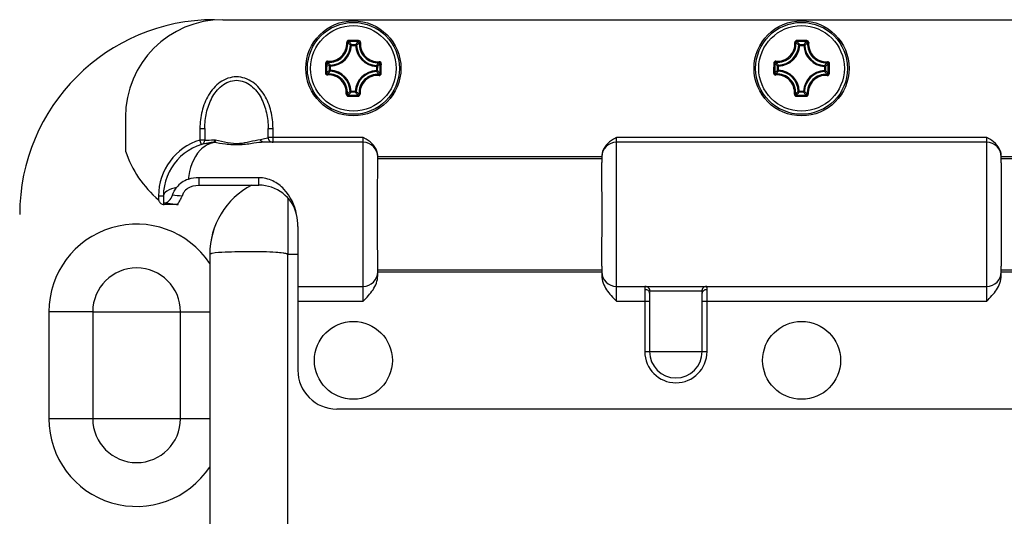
# Model space of a CAD drawing. Header units: millimetres. Extents: x 0 to 420, y 0 to 297.
# Tile 47 of 56: x 289.69 to 296.76, y 215.01 to 218.58. Entities that reach past the tile are written whole.
import ezdxf

# ---------------------------------------------------------------- set-up
doc = ezdxf.new("R2010")
doc.units = ezdxf.units.MM
doc.header["$LTSCALE"] = 23.1
doc.layers.get('0').update_dxf_attribs({"linetype": 'CONTINUOUS'})

msp = doc.modelspace()

# ---------------------------------------------------------------- linework, layer by layer
at = {"color": 3, "linetype": 'Continuous'}
for p, q in [((291.14889, 218.57945), (299.46489, 218.57945)), ((290.44889, 217.87945), (290.44889, 217.63445)), ((290.98439, 217.79721), (291.01939, 217.79721)), ((290.98439, 217.79721), (290.98439, 217.71419)), ((291.01939, 217.79721), (291.01939, 217.71419)), ((291.47439, 217.79721), (291.50939, 217.79721)), ((291.47439, 217.73245), (291.47439, 217.79721)), ((291.50939, 217.69745), (291.50939, 217.79721)), ((290.9946, 217.68071), (290.98438, 217.71419)), ((291.01939, 217.71419), (290.98439, 217.71419)), ((291.02442, 217.68852), (291.03995, 217.69159)), ((291.03995, 217.69159), (291.06418, 217.69507)), ((291.06619, 217.69545), (291.06884, 217.69557)), ((291.06621, 217.69529), (291.06891, 217.69557)), ((291.06884, 217.69557), (291.07113, 217.69574)), ((291.07113, 217.69574), (291.07177, 217.69577)), ((292.15689, 217.69745), (291.4442, 217.69745)), ((292.15689, 217.73245), (291.47439, 217.73245)), ((292.15689, 216.55645), (292.15689, 217.73245)), ((292.17896, 217.71946), (292.15689, 217.73245)), ((293.97689, 217.73245), (293.95486, 217.71948)), ((296.63689, 217.73245), (293.97689, 217.73245)), ((293.97689, 216.55645), (293.97689, 217.73245)), ((296.63689, 217.69745), (293.97689, 217.69745)), ((296.63689, 216.55645), (296.63689, 217.73245)), ((296.65896, 217.71946), (296.63689, 217.73245)), ((293.87189, 217.59245), (292.26189, 217.59245)), ((292.26189, 217.55125), (292.26189, 217.59245)), ((293.87189, 217.57845), (292.26189, 217.57845)), ((293.87189, 217.59245), (293.87189, 217.55122)), ((298.35189, 217.59245), (296.74189, 217.59245)), ((296.74189, 217.55119), (296.74189, 217.59245)), ((298.35189, 217.57845), (296.74189, 217.57845)), ((291.40789, 217.44284), (290.97644, 217.44284)), ((290.97644, 217.44284), (290.97644, 217.38945)), ((290.97644, 217.38945), (291.40789, 217.38945)), ((291.40789, 217.38945), (291.40789, 217.44284)), ((290.68689, 217.31245), (290.72189, 217.31245)), ((290.68689, 217.31245), (290.68689, 217.2841)), ((290.68818, 217.27976), (290.68689, 217.2841)), ((290.71395, 217.25231), (290.71939, 217.25077)), ((290.71939, 217.25077), (290.72124, 217.25033)), ((290.71939, 217.25077), (290.72125, 217.25031)), ((290.72189, 217.31245), (290.72189, 217.25037)), ((290.72192, 217.25047), (290.72818, 217.24981)), ((290.72687, 217.24988), (290.72814, 217.24988)), ((290.82689, 217.24981), (290.72897, 217.24981)), ((290.82615, 217.24992), (290.82689, 217.24981)), ((290.82689, 217.24981), (290.82689, 217.25512)), ((291.61789, 216.89416), (291.61789, 217.2938)), ((291.68789, 217.09165), (291.68789, 216.05945)), ((291.61561, 216.89393), (291.61789, 216.89415)), ((291.61789, 216.89416), (291.61615, 216.89375)), ((291.61789, 216.89415), (291.68789, 216.89415)), ((291.05439, 216.89135), (291.05439, 213.66533)), ((291.61439, 216.89135), (291.61439, 216.89145)), ((291.61439, 216.89135), (291.61439, 213.66533)), ((292.26189, 216.73832), (292.26189, 216.80769)), ((292.26189, 216.78045), (293.87189, 216.78045)), ((292.26189, 216.76645), (293.87189, 216.76645)), ((293.87189, 216.80771), (293.87189, 216.73832)), ((296.74189, 216.73832), (296.74189, 216.80769)), ((296.74189, 216.78045), (298.35189, 216.78045)), ((296.74189, 216.76645), (298.35189, 216.76645)), ((291.68789, 216.66145), (292.15689, 216.66145)), ((293.97689, 216.66145), (296.63689, 216.66145)), ((294.17989, 216.64045), (294.17989, 216.19245)), ((294.21489, 216.61245), (294.21489, 216.19245)), ((294.58954, 216.62645), (294.21825, 216.62645)), ((294.59289, 216.19245), (294.59289, 216.61245)), ((294.62789, 216.19245), (294.62789, 216.64045)), ((291.68789, 216.55645), (292.15689, 216.55645)), ((293.97689, 216.55645), (294.21489, 216.55645)), ((294.59289, 216.55645), (296.63689, 216.55645)), ((290.21439, 216.47945), (289.89939, 216.47945)), ((289.89939, 216.47945), (289.89939, 215.70945)), ((290.21439, 216.47945), (290.30704, 216.47946)), ((290.21439, 216.47945), (290.21439, 215.70945)), ((290.30704, 216.47946), (291.05439, 216.47945)), ((290.84439, 215.70945), (290.84439, 216.47945)), ((294.17989, 216.19245), (294.62789, 216.19245)), ((298.64589, 215.77945), (291.96789, 215.77945)), ((290.75175, 215.70944), (289.89939, 215.70945)), ((290.84439, 215.70945), (290.75175, 215.70944)), ((291.05439, 215.70945), (290.84439, 215.70945))]:
    msp.add_line(p, q, dxfattribs=at)
at = {"color": 7, "linetype": 'Continuous'}
for p, q in [((292.07354, 218.39477), (292.06659, 218.39512)), ((292.07354, 218.39477), (292.0736, 218.40173)), ((292.07354, 218.39477), (292.10318, 218.39451)), ((292.0736, 218.40173), (292.10325, 218.40147)), ((292.10318, 218.39451), (292.10325, 218.40147)), ((292.10318, 218.39451), (292.11014, 218.39473)), ((295.29354, 218.39477), (295.28659, 218.39512)), ((295.29354, 218.39477), (295.2936, 218.40173)), ((295.29354, 218.39477), (295.32318, 218.39451)), ((295.2936, 218.40173), (295.32325, 218.40147)), ((295.32318, 218.39451), (295.32325, 218.40147)), ((295.32318, 218.39451), (295.33014, 218.39473)), ((291.91461, 218.21616), (291.91487, 218.2458)), ((291.92184, 218.24574), (291.91487, 218.2458)), ((291.92157, 218.2161), (291.92184, 218.24574)), ((291.92184, 218.24574), (291.92162, 218.2527)), ((292.25222, 218.2428), (292.25195, 218.21317)), ((292.25222, 218.24281), (292.25256, 218.24976)), ((292.25222, 218.24281), (292.25918, 218.24275)), ((292.25918, 218.24275), (292.25891, 218.2131)), ((295.13461, 218.21616), (295.13487, 218.2458)), ((295.14184, 218.24574), (295.13487, 218.2458)), ((295.14157, 218.2161), (295.14184, 218.24574)), ((295.14184, 218.24574), (295.14162, 218.2527)), ((295.47222, 218.2428), (295.47195, 218.21317)), ((295.47222, 218.24281), (295.47256, 218.24976)), ((295.47222, 218.24281), (295.47918, 218.24275)), ((295.47918, 218.24275), (295.47891, 218.2131)), ((291.92157, 218.2161), (291.91461, 218.21616)), ((291.92157, 218.2161), (291.92123, 218.20914)), ((292.25195, 218.21316), (292.25891, 218.2131)), ((292.25195, 218.21316), (292.25217, 218.2062)), ((295.14157, 218.2161), (295.13461, 218.21616)), ((295.14157, 218.2161), (295.14123, 218.20914)), ((295.47195, 218.21316), (295.47891, 218.2131)), ((295.47195, 218.21316), (295.47217, 218.2062)), ((292.0706, 218.06439), (292.06365, 218.06417)), ((292.0706, 218.06439), (292.07054, 218.05743)), ((292.10019, 218.05717), (292.07054, 218.05743)), ((292.10025, 218.06413), (292.07061, 218.06439)), ((292.10025, 218.06413), (292.10019, 218.05717)), ((292.10025, 218.06413), (292.1072, 218.06379)), ((295.2906, 218.06439), (295.28365, 218.06417)), ((295.2906, 218.06439), (295.29054, 218.05743)), ((295.32019, 218.05717), (295.29054, 218.05743)), ((295.32025, 218.06413), (295.29061, 218.06439)), ((295.32025, 218.06413), (295.32019, 218.05717)), ((295.32025, 218.06413), (295.3272, 218.06379))]:
    msp.add_line(p, q, dxfattribs=at)
at = {"color": 3, "linetype": 'Continuous'}
msp.add_lwpolyline([(291.61439, 216.89135), (291.6144, 216.89145), (291.61442, 216.89171), (291.61448, 216.89196), (291.61458, 216.89222), (291.61471, 216.89249), (291.6149, 216.89277), (291.61515, 216.89306), (291.61551, 216.89338), (291.61606, 216.89372), (291.61615, 216.89377)], dxfattribs=at)
at = {"color": 7, "linetype": 'Continuous'}
for centre, radius in [((292.08689, 218.22945), 0.34172), ((292.08689, 218.22945), 0.34167), ((292.08689, 218.22945), 0.3302), ((292.08689, 218.22945), 0.30743), ((295.30689, 218.22945), 0.34172), ((295.30689, 218.22945), 0.34167), ((295.30689, 218.22945), 0.3302), ((295.30689, 218.22945), 0.30743)]:
    msp.add_circle(centre, radius, dxfattribs=at)
at = {"color": 3, "linetype": 'Continuous'}
for centre in [(292.08689, 216.12945), (295.30689, 216.12945)]:
    msp.add_circle(centre, 0.28, dxfattribs=at)
for centre, radius, start, end in [((291.08939, 217.17945), 1.4, 90, 180), ((291.14889, 217.87945), 0.7, 90, 180), ((291.10689, 217.31245), 0.42, 106.958667, 180), ((291.10689, 217.31245), 0.385, 96.068061, 180.000079), ((290.98439, 217.71419), 0.035, 286.957751, 0.000153), ((291.10842, 217.55001), 0.14764, 105.1699, 111.306371), ((291.07898, 217.52493), 0.171, 93.399015, 94.287542), ((291.07713, 217.5562), 0.13967, 92.200142, 93.404158), ((291.10714, 217.55442), 0.14306, 103.986016, 105.137628), ((291.10672, 217.55615), 0.14128, 99.593196, 103.990316), ((291.07646, 217.58755), 0.10811, 86.4364, 88.005962), ((291.50939, 217.73245), 0.035, 180.000007, 270.000561), ((292.15689, 217.59245), 0.105, 0, 90), ((293.97689, 217.59245), 0.105, 90, 180), ((296.63689, 217.59245), 0.105, 0, 90), ((291.20126, 217.88953), 0.79443, 198.728355, 229.649189), ((292.14799, 217.59677), 0.1139, 0.06468, 10.093247), ((293.9858, 217.59677), 0.1139, 169.885386, 179.934966), ((296.62799, 217.59677), 0.1139, 0.06468, 10.093247), ((291.61713, 216.89119), 0.56274, 117.614621, 179.983826), ((291.61631, 216.89232), 0.56136, 117.605031, 179.972364), ((291.40793, 217.10949), 0.27996, 14.471722, 90.007009), ((290.72883, 217.29195), 0.04243, 196.694113, 206.591045), ((290.70957, 217.19018), 0.06169, 76.804476, 78.385981), ((290.7286, 216.8153), 0.43457, 89.898453, 90.060597), ((291.93308, 224.86976), 7.69986, 261.05907, 261.58295), ((291.45184, 221.63507), 4.42956, 261.616196, 261.879612), ((290.73625, 217.35044), 0.12625, 337.627818, 341.757809), ((291.25104, 217.09179), 0.43685, 359.98264, 11.575407), ((290.52939, 216.47945), 0.62998, 33.442933, 180), ((290.52939, 216.47945), 0.315, 0, 180), ((292.15689, 216.76645), 0.105, 270, 360), ((293.97689, 216.76645), 0.105, 180, 270), ((296.63689, 216.76645), 0.105, 270, 359.999999), ((294.40389, 216.19245), 0.224, 180, 360), ((294.40389, 216.19245), 0.189, 180, 360), ((291.96789, 216.05945), 0.28, 180, 270), ((290.52939, 215.70945), 0.62998, 180, 326.582798), ((290.52939, 215.70945), 0.315, 180, 360)]:
    msp.add_arc(centre, radius, start, end, dxfattribs=at)
at = {"color": 7, "linetype": 'Continuous'}
for centre, radius, start, end in [((291.91299, 218.40646), 0.12617, 264.969991, 3.965586), ((291.91437, 218.40507), 0.13213, 264.948086, 4.033993), ((291.91692, 218.40247), 0.14984, 271.795272, 357.18704), ((291.91692, 218.40247), 0.1568, 271.794774, 357.187551), ((292.01389, 209.99622), 8.43409, 89.491917, 89.732411), ((292.01427, 210.05387), 8.3679, 89.250761, 89.731565), ((292.01365, 209.99622), 8.43409, 89.249849, 89.490343), ((292.25991, 218.39942), 0.1568, 181.794776, 267.187551), ((292.25991, 218.39942), 0.14984, 181.795272, 267.186992), ((292.26251, 218.40197), 0.13213, 174.94808, 274.034236), ((292.26391, 218.40335), 0.12617, 175.018785, 273.988833), ((295.13299, 218.40646), 0.12617, 264.969991, 3.965586), ((295.13437, 218.40507), 0.13213, 264.948086, 4.033993), ((295.13692, 218.40247), 0.14984, 271.795272, 357.18704), ((295.13692, 218.40247), 0.1568, 271.794774, 357.187551), ((295.23389, 209.99622), 8.43409, 89.491917, 89.732411), ((295.23427, 210.05387), 8.3679, 89.250761, 89.731565), ((295.23365, 209.99622), 8.43409, 89.249849, 89.490343), ((295.47991, 218.39942), 0.1568, 181.794776, 267.187551), ((295.47991, 218.39942), 0.14984, 181.795272, 267.186992), ((295.48251, 218.40197), 0.13213, 174.94808, 274.034236), ((295.48391, 218.40335), 0.12617, 175.018785, 273.988833), ((300.32014, 218.15601), 8.43412, 179.248469, 179.729455), ((300.26253, 218.15683), 8.36796, 179.250592, 179.731577), ((283.91126, 218.30205), 8.36795, 359.250745, 359.73173), ((283.85364, 218.30225), 8.43412, 359.252872, 359.733858), ((303.54014, 218.15601), 8.43412, 179.248469, 179.729455), ((303.48253, 218.15683), 8.36796, 179.250592, 179.731577), ((287.13126, 218.30205), 8.36795, 359.250745, 359.73173), ((287.07364, 218.30225), 8.43412, 359.252872, 359.733858), ((291.90989, 218.05556), 0.12617, 355.019072, 93.965069), ((291.91128, 218.05693), 0.13214, 354.949339, 94.032734), ((291.91388, 218.05948), 0.14984, 1.795325, 87.186992), ((291.91388, 218.05948), 0.1568, 1.794776, 87.187553), ((292.25686, 218.05644), 0.1568, 91.794776, 177.187552), ((292.25686, 218.05644), 0.14984, 91.795325, 177.186992), ((292.25942, 218.05383), 0.13214, 84.9493, 184.032784), ((292.2608, 218.05244), 0.12617, 84.969991, 183.965586), ((295.12989, 218.05556), 0.12617, 355.019072, 93.965069), ((295.13128, 218.05693), 0.13214, 354.949339, 94.032734), ((295.13388, 218.05948), 0.14984, 1.795325, 87.186992), ((295.13388, 218.05948), 0.1568, 1.794776, 87.187553), ((295.47686, 218.05644), 0.1568, 91.794776, 177.187552), ((295.47686, 218.05644), 0.14984, 91.795325, 177.186992), ((295.47942, 218.05383), 0.13214, 84.9493, 184.032784), ((295.4808, 218.05244), 0.12617, 84.969991, 183.965586), ((292.16014, 226.46268), 8.43409, 269.249849, 269.490343), ((292.15952, 226.40501), 8.36788, 269.250761, 269.731565), ((292.1599, 226.46268), 8.43409, 269.491917, 269.732411), ((295.38014, 226.46268), 8.43409, 269.249849, 269.490343), ((295.37952, 226.40501), 8.36788, 269.250761, 269.731565), ((295.3799, 226.46268), 8.43409, 269.491917, 269.732411)]:
    msp.add_arc(centre, radius, start, end, dxfattribs=at)
for points, knots in [([(292.05327, 218.43022), (292.04946, 218.43024), (292.04154, 218.42702), (292.0386, 218.41893), (292.03886, 218.41518)], [0, 0, 0, 0, 0.5039173, 1, 1, 1, 1]), ([(292.03887, 218.41518), (292.04048, 218.41531), (292.04273, 218.41535), (292.04511, 218.41496), (292.04602, 218.41462), (292.04618, 218.41436)], [0, 0, 0, 0, 0.6507771, 0.8759261, 1, 1, 1, 1]), ([(292.05348, 218.42168), (292.05157, 218.4217), (292.04762, 218.42018), (292.04607, 218.4162), (292.04618, 218.41436)], [0, 0, 0, 0, 0.5086497, 1, 1, 1, 1]), ([(292.06659, 218.39511), (292.06498, 218.39674), (292.05836, 218.40334), (292.0515, 218.40971), (292.04618, 218.41436)], [0, 0, 0, 0, 0.244243, 1, 1, 1, 1]), ([(292.05327, 218.43022), (292.05325, 218.42834), (292.0532, 218.42578), (292.05338, 218.42296), (292.05337, 218.42197), (292.05348, 218.42168)], [0, 0, 0, 0, 0.6598969, 0.8921044, 1, 1, 1, 1]), ([(292.0736, 218.40173), (292.07202, 218.40341), (292.06549, 218.41023), (292.05873, 218.41683), (292.05348, 218.42168)], [0, 0, 0, 0, 0.2437533, 1, 1, 1, 1]), ([(292.0736, 218.40173), (292.07187, 218.40173), (292.06829, 218.40034), (292.06668, 218.39684), (292.06659, 218.39512)], [0, 0, 0, 0, 0.4999788, 1, 1, 1, 1]), ([(292.10325, 218.40147), (292.10486, 218.40312), (292.11151, 218.40982), (292.11839, 218.4163), (292.12372, 218.42105)], [0, 0, 0, 0, 0.2437529, 1, 1, 1, 1]), ([(292.11014, 218.39473), (292.11178, 218.39632), (292.11852, 218.40281), (292.12548, 218.40906), (292.13089, 218.41361)], [0, 0, 0, 0, 0.2442416, 1, 1, 1, 1]), ([(292.12407, 218.42959), (292.12407, 218.42771), (292.12407, 218.42515), (292.12384, 218.42234), (292.12383, 218.42134), (292.12372, 218.42105)], [0, 0, 0, 0, 0.6598998, 0.8921067, 1, 1, 1, 1]), ([(292.13089, 218.41361), (292.13103, 218.41545), (292.12955, 218.41946), (292.12563, 218.42104), (292.12372, 218.42105)], [0, 0, 0, 0, 0.4913496, 1, 1, 1, 1]), ([(292.13821, 218.4143), (292.13854, 218.41804), (292.13576, 218.42618), (292.12789, 218.42954), (292.12407, 218.42959)], [0, 0, 0, 0, 0.496023, 1, 1, 1, 1]), ([(292.13821, 218.4143), (292.1366, 218.41446), (292.13436, 218.41454), (292.13197, 218.41419), (292.13105, 218.41387), (292.13089, 218.41361)], [0, 0, 0, 0, 0.6507298, 0.8758952, 1, 1, 1, 1]), ([(295.27327, 218.43022), (295.26946, 218.43024), (295.26154, 218.42702), (295.2586, 218.41893), (295.25886, 218.41518)], [0, 0, 0, 0, 0.5039173, 1, 1, 1, 1]), ([(295.25887, 218.41518), (295.26048, 218.41531), (295.26273, 218.41535), (295.26511, 218.41496), (295.26602, 218.41462), (295.26618, 218.41436)], [0, 0, 0, 0, 0.6507771, 0.8759261, 1, 1, 1, 1]), ([(295.27348, 218.42168), (295.27157, 218.4217), (295.26762, 218.42018), (295.26607, 218.4162), (295.26618, 218.41436)], [0, 0, 0, 0, 0.5086497, 1, 1, 1, 1]), ([(295.28659, 218.39511), (295.28498, 218.39674), (295.27836, 218.40334), (295.2715, 218.40971), (295.26618, 218.41436)], [0, 0, 0, 0, 0.244243, 1, 1, 1, 1]), ([(295.27327, 218.43022), (295.27325, 218.42834), (295.2732, 218.42578), (295.27338, 218.42296), (295.27337, 218.42197), (295.27348, 218.42168)], [0, 0, 0, 0, 0.6598969, 0.8921044, 1, 1, 1, 1]), ([(295.2936, 218.40173), (295.29202, 218.40341), (295.28549, 218.41023), (295.27873, 218.41683), (295.27348, 218.42168)], [0, 0, 0, 0, 0.2437533, 1, 1, 1, 1]), ([(295.2936, 218.40173), (295.29187, 218.40173), (295.28829, 218.40034), (295.28668, 218.39684), (295.28659, 218.39512)], [0, 0, 0, 0, 0.4999788, 1, 1, 1, 1]), ([(295.32325, 218.40147), (295.32486, 218.40312), (295.33151, 218.40982), (295.33839, 218.4163), (295.34372, 218.42105)], [0, 0, 0, 0, 0.2437529, 1, 1, 1, 1]), ([(295.33014, 218.39473), (295.33178, 218.39632), (295.33852, 218.40281), (295.34548, 218.40906), (295.35089, 218.41361)], [0, 0, 0, 0, 0.2442416, 1, 1, 1, 1]), ([(295.34407, 218.42959), (295.34407, 218.42771), (295.34407, 218.42515), (295.34384, 218.42234), (295.34383, 218.42134), (295.34372, 218.42105)], [0, 0, 0, 0, 0.6598998, 0.8921067, 1, 1, 1, 1]), ([(295.35089, 218.41361), (295.35103, 218.41545), (295.34955, 218.41946), (295.34563, 218.42104), (295.34372, 218.42105)], [0, 0, 0, 0, 0.4913496, 1, 1, 1, 1]), ([(295.35821, 218.4143), (295.35854, 218.41804), (295.35576, 218.42618), (295.34789, 218.42954), (295.34407, 218.42959)], [0, 0, 0, 0, 0.496023, 1, 1, 1, 1]), ([(295.35821, 218.4143), (295.3566, 218.41446), (295.35436, 218.41454), (295.35197, 218.41419), (295.35105, 218.41387), (295.35089, 218.41361)], [0, 0, 0, 0, 0.6507298, 0.8758952, 1, 1, 1, 1]), ([(291.90193, 218.28077), (291.89821, 218.2811), (291.89013, 218.27824), (291.8868, 218.27043), (291.88675, 218.26663)], [0, 0, 0, 0, 0.4959688, 1, 1, 1, 1]), ([(291.88676, 218.26663), (291.88864, 218.26664), (291.8912, 218.26664), (291.89401, 218.2664), (291.89501, 218.26639), (291.89529, 218.26628)], [0, 0, 0, 0, 0.6598367, 0.8920512, 1, 1, 1, 1]), ([(291.90274, 218.27345), (291.9009, 218.27358), (291.89689, 218.27211), (291.8953, 218.26819), (291.89529, 218.26628)], [0, 0, 0, 0, 0.4913496, 1, 1, 1, 1]), ([(291.91487, 218.2458), (291.91323, 218.24741), (291.90653, 218.25407), (291.90004, 218.26094), (291.89529, 218.26628)], [0, 0, 0, 0, 0.2437528, 1, 1, 1, 1]), ([(291.90204, 218.28077), (291.90189, 218.27916), (291.90181, 218.27691), (291.90216, 218.27452), (291.90248, 218.27361), (291.90274, 218.27345)], [0, 0, 0, 0, 0.6507312, 0.8758908, 1, 1, 1, 1]), ([(291.92162, 218.2527), (291.92002, 218.25433), (291.91354, 218.26107), (291.90729, 218.26804), (291.90274, 218.27345)], [0, 0, 0, 0, 0.2442416, 1, 1, 1, 1]), ([(292.25256, 218.24976), (292.25418, 218.25137), (292.26078, 218.25799), (292.26716, 218.26484), (292.2718, 218.27017)], [0, 0, 0, 0, 0.244245, 1, 1, 1, 1]), ([(292.25918, 218.24275), (292.26085, 218.24433), (292.26767, 218.25086), (292.27428, 218.25762), (292.27912, 218.26287)], [0, 0, 0, 0, 0.2437542, 1, 1, 1, 1]), ([(292.27263, 218.27748), (292.27275, 218.27586), (292.27279, 218.27362), (292.2724, 218.27124), (292.27207, 218.27033), (292.2718, 218.27017)], [0, 0, 0, 0, 0.6509201, 0.8760366, 1, 1, 1, 1]), ([(292.27912, 218.26287), (292.27915, 218.26478), (292.27763, 218.26873), (292.27364, 218.27027), (292.2718, 218.27017)], [0, 0, 0, 0, 0.5086497, 1, 1, 1, 1]), ([(292.28766, 218.26307), (292.28768, 218.26687), (292.28448, 218.27477), (292.27642, 218.27774), (292.27269, 218.27748)], [0, 0, 0, 0, 0.5040108, 1, 1, 1, 1]), ([(292.28766, 218.26307), (292.28578, 218.2631), (292.28322, 218.26314), (292.2804, 218.26296), (292.27941, 218.26298), (292.27912, 218.26287)], [0, 0, 0, 0, 0.6598974, 0.8921036, 1, 1, 1, 1]), ([(295.12193, 218.28077), (295.11821, 218.2811), (295.11013, 218.27824), (295.1068, 218.27043), (295.10675, 218.26663)], [0, 0, 0, 0, 0.4959688, 1, 1, 1, 1]), ([(295.10676, 218.26663), (295.10864, 218.26664), (295.1112, 218.26664), (295.11401, 218.2664), (295.11501, 218.26639), (295.11529, 218.26628)], [0, 0, 0, 0, 0.6598367, 0.8920512, 1, 1, 1, 1]), ([(295.12274, 218.27345), (295.1209, 218.27358), (295.11689, 218.27211), (295.1153, 218.26819), (295.11529, 218.26628)], [0, 0, 0, 0, 0.4913496, 1, 1, 1, 1]), ([(295.13487, 218.2458), (295.13323, 218.24741), (295.12653, 218.25407), (295.12004, 218.26094), (295.11529, 218.26628)], [0, 0, 0, 0, 0.2437528, 1, 1, 1, 1]), ([(295.12204, 218.28077), (295.12189, 218.27916), (295.12181, 218.27691), (295.12216, 218.27452), (295.12248, 218.27361), (295.12274, 218.27345)], [0, 0, 0, 0, 0.6507312, 0.8758908, 1, 1, 1, 1]), ([(295.14162, 218.2527), (295.14002, 218.25433), (295.13354, 218.26107), (295.12729, 218.26804), (295.12274, 218.27345)], [0, 0, 0, 0, 0.2442416, 1, 1, 1, 1]), ([(295.47256, 218.24976), (295.47418, 218.25137), (295.48078, 218.25799), (295.48716, 218.26484), (295.4918, 218.27017)], [0, 0, 0, 0, 0.244245, 1, 1, 1, 1]), ([(295.47918, 218.24275), (295.48085, 218.24433), (295.48767, 218.25086), (295.49428, 218.25762), (295.49912, 218.26287)], [0, 0, 0, 0, 0.2437542, 1, 1, 1, 1]), ([(295.49263, 218.27748), (295.49275, 218.27586), (295.49279, 218.27362), (295.4924, 218.27124), (295.49207, 218.27033), (295.4918, 218.27017)], [0, 0, 0, 0, 0.6509201, 0.8760366, 1, 1, 1, 1]), ([(295.49912, 218.26287), (295.49915, 218.26478), (295.49763, 218.26873), (295.49364, 218.27027), (295.4918, 218.27017)], [0, 0, 0, 0, 0.5086497, 1, 1, 1, 1]), ([(295.50766, 218.26307), (295.50768, 218.26687), (295.50448, 218.27477), (295.49642, 218.27774), (295.49269, 218.27748)], [0, 0, 0, 0, 0.5040108, 1, 1, 1, 1]), ([(295.50766, 218.26307), (295.50578, 218.2631), (295.50322, 218.26314), (295.5004, 218.26296), (295.49941, 218.26298), (295.49912, 218.26287)], [0, 0, 0, 0, 0.6598974, 0.8921036, 1, 1, 1, 1]), ([(291.88612, 218.19583), (291.88611, 218.19202), (291.88933, 218.18409), (291.89742, 218.18116), (291.90116, 218.18142)], [0, 0, 0, 0, 0.5039783, 1, 1, 1, 1]), ([(291.88613, 218.19583), (291.88801, 218.1958), (291.89057, 218.19576), (291.89338, 218.19594), (291.89438, 218.19593), (291.89467, 218.19603)], [0, 0, 0, 0, 0.6598974, 0.8921036, 1, 1, 1, 1]), ([(291.89467, 218.19603), (291.89464, 218.19413), (291.89616, 218.19018), (291.90015, 218.18863), (291.90199, 218.18873)], [0, 0, 0, 0, 0.5086497, 1, 1, 1, 1]), ([(291.91461, 218.21616), (291.91294, 218.21458), (291.90612, 218.20804), (291.89951, 218.20128), (291.89467, 218.19603)], [0, 0, 0, 0, 0.2437542, 1, 1, 1, 1]), ([(291.90116, 218.18142), (291.90104, 218.18304), (291.90099, 218.18528), (291.90139, 218.18767), (291.90172, 218.18858), (291.90199, 218.18873)], [0, 0, 0, 0, 0.650719, 0.8758771, 1, 1, 1, 1]), ([(291.92123, 218.20914), (291.91961, 218.20754), (291.913, 218.20091), (291.90663, 218.19406), (291.90198, 218.18874)], [0, 0, 0, 0, 0.244245, 1, 1, 1, 1]), ([(291.91461, 218.21616), (291.91462, 218.21443), (291.91601, 218.21085), (291.9195, 218.20924), (291.92123, 218.20914)], [0, 0, 0, 0, 0.4999788, 1, 1, 1, 1]), ([(292.25217, 218.2062), (292.25377, 218.20457), (292.26025, 218.19783), (292.2665, 218.19086), (292.27105, 218.18546)], [0, 0, 0, 0, 0.2442438, 1, 1, 1, 1]), ([(292.25891, 218.2131), (292.26056, 218.21149), (292.26726, 218.20484), (292.27375, 218.19796), (292.2785, 218.19262)], [0, 0, 0, 0, 0.2437538, 1, 1, 1, 1]), ([(292.27105, 218.18546), (292.27289, 218.18532), (292.2769, 218.18679), (292.27849, 218.19072), (292.2785, 218.19263)], [0, 0, 0, 0, 0.4913496, 1, 1, 1, 1]), ([(292.27175, 218.17813), (292.2719, 218.17975), (292.27198, 218.18199), (292.27163, 218.18438), (292.27131, 218.18529), (292.27105, 218.18546)], [0, 0, 0, 0, 0.6507312, 0.8758908, 1, 1, 1, 1]), ([(292.27186, 218.17813), (292.27558, 218.17781), (292.28366, 218.18066), (292.28699, 218.18848), (292.28704, 218.19227)], [0, 0, 0, 0, 0.4959483, 1, 1, 1, 1]), ([(292.28703, 218.19227), (292.28515, 218.19226), (292.28259, 218.19226), (292.27978, 218.1925), (292.27878, 218.19251), (292.2785, 218.19263)], [0, 0, 0, 0, 0.6598367, 0.8920512, 1, 1, 1, 1]), ([(295.10612, 218.19583), (295.10611, 218.19202), (295.10933, 218.18409), (295.11742, 218.18116), (295.12116, 218.18142)], [0, 0, 0, 0, 0.5039783, 1, 1, 1, 1]), ([(295.10613, 218.19583), (295.10801, 218.1958), (295.11057, 218.19576), (295.11338, 218.19594), (295.11438, 218.19593), (295.11467, 218.19603)], [0, 0, 0, 0, 0.6598974, 0.8921036, 1, 1, 1, 1]), ([(295.11467, 218.19603), (295.11464, 218.19413), (295.11616, 218.19018), (295.12015, 218.18863), (295.12199, 218.18873)], [0, 0, 0, 0, 0.5086497, 1, 1, 1, 1]), ([(295.13461, 218.21616), (295.13294, 218.21458), (295.12612, 218.20804), (295.11951, 218.20128), (295.11467, 218.19603)], [0, 0, 0, 0, 0.2437542, 1, 1, 1, 1]), ([(295.12116, 218.18142), (295.12104, 218.18304), (295.12099, 218.18528), (295.12139, 218.18767), (295.12172, 218.18858), (295.12199, 218.18873)], [0, 0, 0, 0, 0.650719, 0.8758771, 1, 1, 1, 1]), ([(295.14123, 218.20914), (295.13961, 218.20754), (295.133, 218.20091), (295.12663, 218.19406), (295.12198, 218.18874)], [0, 0, 0, 0, 0.244245, 1, 1, 1, 1]), ([(295.13461, 218.21616), (295.13462, 218.21443), (295.13601, 218.21085), (295.1395, 218.20924), (295.14123, 218.20914)], [0, 0, 0, 0, 0.4999788, 1, 1, 1, 1]), ([(295.47217, 218.2062), (295.47377, 218.20457), (295.48025, 218.19783), (295.4865, 218.19086), (295.49105, 218.18546)], [0, 0, 0, 0, 0.2442438, 1, 1, 1, 1]), ([(295.47891, 218.2131), (295.48056, 218.21149), (295.48726, 218.20484), (295.49375, 218.19796), (295.4985, 218.19262)], [0, 0, 0, 0, 0.2437538, 1, 1, 1, 1]), ([(295.49105, 218.18546), (295.49289, 218.18532), (295.4969, 218.18679), (295.49849, 218.19072), (295.4985, 218.19263)], [0, 0, 0, 0, 0.4913496, 1, 1, 1, 1]), ([(295.49175, 218.17813), (295.4919, 218.17975), (295.49198, 218.18199), (295.49163, 218.18438), (295.49131, 218.18529), (295.49105, 218.18546)], [0, 0, 0, 0, 0.6507312, 0.8758908, 1, 1, 1, 1]), ([(295.49186, 218.17813), (295.49558, 218.17781), (295.50366, 218.18066), (295.50699, 218.18848), (295.50704, 218.19227)], [0, 0, 0, 0, 0.4959483, 1, 1, 1, 1]), ([(295.50703, 218.19227), (295.50515, 218.19226), (295.50259, 218.19226), (295.49978, 218.1925), (295.49878, 218.19251), (295.4985, 218.19263)], [0, 0, 0, 0, 0.6598367, 0.8920512, 1, 1, 1, 1]), ([(292.03558, 218.0446), (292.03525, 218.04086), (292.03803, 218.03272), (292.0459, 218.02936), (292.04971, 218.02931)], [0, 0, 0, 0, 0.4959952, 1, 1, 1, 1]), ([(292.03558, 218.0446), (292.03719, 218.04445), (292.03943, 218.04436), (292.04182, 218.04472), (292.04274, 218.04503), (292.0429, 218.0453)], [0, 0, 0, 0, 0.6507347, 0.8758776, 1, 1, 1, 1]), ([(292.0429, 218.0453), (292.04276, 218.04346), (292.04424, 218.03945), (292.04816, 218.03786), (292.05007, 218.03785)], [0, 0, 0, 0, 0.4913499, 1, 1, 1, 1]), ([(292.06365, 218.06418), (292.06201, 218.06258), (292.05527, 218.0561), (292.04831, 218.04985), (292.0429, 218.04529)], [0, 0, 0, 0, 0.2442439, 1, 1, 1, 1]), ([(292.04971, 218.02931), (292.04972, 218.03119), (292.04972, 218.03375), (292.04995, 218.03657), (292.04996, 218.03756), (292.05007, 218.03785)], [0, 0, 0, 0, 0.6598995, 0.8921064, 1, 1, 1, 1]), ([(292.07054, 218.05743), (292.06893, 218.05578), (292.06228, 218.04908), (292.0554, 218.0426), (292.05007, 218.03785)], [0, 0, 0, 0, 0.2437538, 1, 1, 1, 1]), ([(292.06365, 218.06417), (292.06371, 218.06245), (292.06526, 218.05892), (292.06881, 218.05747), (292.07054, 218.05743)], [0, 0, 0, 0, 0.5000212, 1, 1, 1, 1]), ([(292.10019, 218.05717), (292.10192, 218.05718), (292.1055, 218.05856), (292.10711, 218.06206), (292.1072, 218.06379)], [0, 0, 0, 0, 0.4999788, 1, 1, 1, 1]), ([(292.10019, 218.05717), (292.10177, 218.05549), (292.1083, 218.04867), (292.11506, 218.04207), (292.12031, 218.03723)], [0, 0, 0, 0, 0.2437542, 1, 1, 1, 1]), ([(292.1072, 218.06379), (292.10881, 218.06216), (292.11543, 218.05556), (292.12229, 218.04919), (292.12761, 218.04454)], [0, 0, 0, 0, 0.244245, 1, 1, 1, 1]), ([(292.12031, 218.03723), (292.12222, 218.0372), (292.12617, 218.03872), (292.12772, 218.0427), (292.12761, 218.04454)], [0, 0, 0, 0, 0.5086497, 1, 1, 1, 1]), ([(292.12051, 218.02868), (292.12054, 218.03056), (292.12059, 218.03312), (292.12041, 218.03594), (292.12042, 218.03694), (292.12031, 218.03723)], [0, 0, 0, 0, 0.6598969, 0.8921044, 1, 1, 1, 1]), ([(292.12051, 218.02868), (292.12433, 218.02867), (292.13225, 218.03189), (292.13519, 218.03997), (292.13493, 218.04372)], [0, 0, 0, 0, 0.5039173, 1, 1, 1, 1]), ([(292.13492, 218.04372), (292.13331, 218.04359), (292.13106, 218.04355), (292.12868, 218.04395), (292.12777, 218.04428), (292.12761, 218.04454)], [0, 0, 0, 0, 0.6507771, 0.8759261, 1, 1, 1, 1]), ([(295.25558, 218.0446), (295.25525, 218.04086), (295.25803, 218.03272), (295.2659, 218.02936), (295.26971, 218.02931)], [0, 0, 0, 0, 0.4959952, 1, 1, 1, 1]), ([(295.25558, 218.0446), (295.25719, 218.04445), (295.25943, 218.04436), (295.26182, 218.04472), (295.26274, 218.04503), (295.2629, 218.0453)], [0, 0, 0, 0, 0.6507347, 0.8758776, 1, 1, 1, 1]), ([(295.2629, 218.0453), (295.26276, 218.04346), (295.26424, 218.03945), (295.26816, 218.03786), (295.27007, 218.03785)], [0, 0, 0, 0, 0.4913499, 1, 1, 1, 1]), ([(295.28365, 218.06418), (295.28201, 218.06258), (295.27527, 218.0561), (295.26831, 218.04985), (295.2629, 218.04529)], [0, 0, 0, 0, 0.2442439, 1, 1, 1, 1]), ([(295.26971, 218.02931), (295.26972, 218.03119), (295.26972, 218.03375), (295.26995, 218.03657), (295.26996, 218.03756), (295.27007, 218.03785)], [0, 0, 0, 0, 0.6598995, 0.8921064, 1, 1, 1, 1]), ([(295.29054, 218.05743), (295.28893, 218.05578), (295.28228, 218.04908), (295.2754, 218.0426), (295.27007, 218.03785)], [0, 0, 0, 0, 0.2437538, 1, 1, 1, 1]), ([(295.28365, 218.06417), (295.28371, 218.06245), (295.28526, 218.05892), (295.28881, 218.05747), (295.29054, 218.05743)], [0, 0, 0, 0, 0.5000212, 1, 1, 1, 1]), ([(295.32019, 218.05717), (295.32192, 218.05718), (295.3255, 218.05856), (295.32711, 218.06206), (295.3272, 218.06379)], [0, 0, 0, 0, 0.4999788, 1, 1, 1, 1]), ([(295.32019, 218.05717), (295.32177, 218.05549), (295.3283, 218.04867), (295.33506, 218.04207), (295.34031, 218.03723)], [0, 0, 0, 0, 0.2437542, 1, 1, 1, 1]), ([(295.3272, 218.06379), (295.32881, 218.06216), (295.33543, 218.05556), (295.34229, 218.04919), (295.34761, 218.04454)], [0, 0, 0, 0, 0.244245, 1, 1, 1, 1]), ([(295.34031, 218.03723), (295.34222, 218.0372), (295.34617, 218.03872), (295.34772, 218.0427), (295.34761, 218.04454)], [0, 0, 0, 0, 0.5086497, 1, 1, 1, 1]), ([(295.34051, 218.02868), (295.34054, 218.03056), (295.34059, 218.03312), (295.34041, 218.03594), (295.34042, 218.03694), (295.34031, 218.03723)], [0, 0, 0, 0, 0.6598969, 0.8921044, 1, 1, 1, 1]), ([(295.34051, 218.02868), (295.34433, 218.02867), (295.35225, 218.03189), (295.35519, 218.03997), (295.35493, 218.04372)], [0, 0, 0, 0, 0.5039173, 1, 1, 1, 1]), ([(295.35492, 218.04372), (295.35331, 218.04359), (295.35106, 218.04355), (295.34868, 218.04395), (295.34777, 218.04428), (295.34761, 218.04454)], [0, 0, 0, 0, 0.6507771, 0.8759261, 1, 1, 1, 1])]:
    msp.add_open_spline(points, degree=3, knots=knots, dxfattribs=at)
for points in [[(292.11014, 218.39473), (292.11007, 218.39646), (292.10853, 218.39998), (292.10498, 218.40144), (292.10325, 218.40147)], [(295.33014, 218.39473), (295.33007, 218.39646), (295.32853, 218.39998), (295.32498, 218.40144), (295.32325, 218.40147)], [(291.92162, 218.2527), (291.91989, 218.25263), (291.91637, 218.25109), (291.91491, 218.24753), (291.91487, 218.2458)], [(292.25918, 218.24275), (292.25918, 218.24447), (292.25778, 218.24806), (292.25428, 218.24966), (292.25256, 218.24976)], [(295.14162, 218.2527), (295.13989, 218.25263), (295.13637, 218.25109), (295.13491, 218.24753), (295.13487, 218.2458)], [(295.47918, 218.24275), (295.47918, 218.24447), (295.47778, 218.24806), (295.47428, 218.24966), (295.47256, 218.24976)], [(292.25217, 218.2062), (292.2539, 218.20627), (292.25742, 218.20781), (292.25888, 218.21137), (292.25891, 218.2131)], [(295.47217, 218.2062), (295.4739, 218.20627), (295.47742, 218.20781), (295.47888, 218.21137), (295.47891, 218.2131)]]:
    msp.add_open_spline(points, degree=3, dxfattribs=at)
at = {"color": 3, "linetype": 'Continuous'}
for points, knots in [([(291.50939, 217.79721), (291.50869, 217.83886), (291.49999, 217.92256), (291.45329, 218.04003), (291.37151, 218.13789), (291.24683, 218.18362), (291.12221, 218.13783), (291.04047, 218.03997), (290.99382, 217.92254), (290.98501, 217.83885), (290.98439, 217.79721)], [0, 0, 0, 0, 0.1255328, 0.2509593, 0.3759936, 0.5000692, 0.624097, 0.7490956, 0.8744914, 1, 1, 1, 1]), ([(291.01939, 217.79721), (291.01939, 217.835), (291.0274, 217.91088), (291.06556, 218.01872), (291.13402, 218.11174), (291.24689, 218.15959), (291.35976, 218.11175), (291.42823, 218.01872), (291.46639, 217.91088), (291.47439, 217.835), (291.4744, 217.79721)], [0, 0, 0, 0, 0.1253682, 0.2507008, 0.3758576, 0.4999954, 0.624136, 0.7492955, 0.8746296, 1, 1, 1, 1]), ([(291.03086, 217.67588), (291.01447, 217.6662), (290.94076, 217.60515), (290.90791, 217.50616), (290.89962, 217.43125)], [0, 0, 0, 0, 0.2016227, 1, 1, 1, 1]), ([(291.09719, 217.71254), (291.07721, 217.71225), (291.05133, 217.71254), (291.02714, 217.7091), (291.01939, 217.7124), (291.01939, 217.71419)], [0, 0, 0, 0, 0.7589739, 0.9320919, 1, 1, 1, 1]), ([(291.0662, 217.69529), (291.06687, 217.69536), (291.07155, 217.69562), (291.07623, 217.69573), (291.08022, 217.69559)], [0, 0, 0, 0, 0.1456512, 1, 1, 1, 1]), ([(291.07779, 217.69814), (291.07889, 217.69865), (291.08107, 217.69979), (291.08317, 217.70108), (291.08422, 217.70177)], [0, 0, 0, 0, 0.4915896, 1, 1, 1, 1]), ([(291.4442, 217.69745), (291.41994, 217.69734), (291.36343, 217.68928), (291.27156, 217.67549), (291.17433, 217.68135), (291.11124, 217.69251), (291.08318, 217.69545)], [0, 0, 0, 0, 0.2005743, 0.4702214, 0.7667365, 1, 1, 1, 1]), ([(291.41875, 217.71624), (291.3681, 217.70861), (291.26243, 217.6713), (291.15328, 217.7003), (291.09719, 217.71254)], [0, 0, 0, 0, 0.4715443, 1, 1, 1, 1]), ([(291.4744, 217.73245), (291.47439, 217.72719), (291.44794, 217.72098), (291.43297, 217.71802), (291.41876, 217.71624)], [0, 0, 0, 0, 0.2684848, 1, 1, 1, 1]), ([(292.26013, 217.61673), (292.25624, 217.63868), (292.2347, 217.68082), (292.19804, 217.70773), (292.17896, 217.71946)], [0, 0, 0, 0, 0.4988905, 1, 1, 1, 1]), ([(293.95486, 217.71948), (293.93578, 217.70776), (293.89912, 217.68085), (293.87756, 217.63873), (293.87366, 217.61677)], [0, 0, 0, 0, 0.5011043, 1, 1, 1, 1]), ([(296.74013, 217.61673), (296.73624, 217.63868), (296.7147, 217.68082), (296.67804, 217.70773), (296.65896, 217.71946)], [0, 0, 0, 0, 0.4988905, 1, 1, 1, 1]), ([(292.26189, 216.80769), (292.26189, 216.93162), (292.25765, 217.17947), (292.26189, 217.42732), (292.26189, 217.55124)], [0, 0, 0, 0, 0.5000306, 1, 1, 1, 1]), ([(293.87189, 216.80771), (293.87189, 216.93164), (293.87614, 217.17947), (293.87189, 217.4273), (293.87189, 217.55122)], [0, 0, 0, 0, 0.5000328, 1, 1, 1, 1]), ([(296.74189, 217.55119), (296.74189, 217.42727), (296.73765, 217.17943), (296.74189, 216.9316), (296.74189, 216.80769)], [0, 0, 0, 0, 0.5000321, 1, 1, 1, 1]), ([(291.67901, 217.17945), (291.66541, 217.24556), (291.61978, 217.34326), (291.5103, 217.42642), (291.44199, 217.44284), (291.40789, 217.44284)], [0, 0, 0, 0, 0.5000468, 0.7473651, 1, 1, 1, 1]), ([(290.81688, 217.3728), (290.79213, 217.36786), (290.75472, 217.35927), (290.7219, 217.32638), (290.7219, 217.31245)], [0, 0, 0, 0, 0.6443213, 1, 1, 1, 1]), ([(290.69088, 217.27295), (290.69218, 217.27036), (290.69781, 217.26148), (290.70682, 217.25484), (290.71395, 217.25231)], [0, 0, 0, 0, 0.2775932, 1, 1, 1, 1]), ([(290.72189, 217.26381), (290.72189, 217.26503), (290.72974, 217.26291), (290.7328, 217.26378), (290.7364, 217.26346)], [0, 0, 0, 0, 0.2529295, 1, 1, 1, 1]), ([(290.72365, 217.25025), (290.72413, 217.25013), (290.72519, 217.24984), (290.72628, 217.24988), (290.72687, 217.24988)], [0, 0, 0, 0, 0.4547151, 1, 1, 1, 1]), ([(290.7364, 217.26346), (290.74596, 217.26261), (290.76899, 217.28039), (290.78137, 217.30171), (290.78659, 217.31638)], [0, 0, 0, 0, 0.3813337, 1, 1, 1, 1]), ([(290.82689, 217.25512), (290.82689, 217.25615), (290.82782, 217.25868), (290.82914, 217.26089), (290.82997, 217.26223)], [0, 0, 0, 0, 0.3951229, 1, 1, 1, 1]), ([(290.82997, 217.26223), (290.83152, 217.26471), (290.84028, 217.27741), (290.84824, 217.29082), (290.85299, 217.30239)], [0, 0, 0, 0, 0.1896262, 1, 1, 1, 1]), ([(291.07162, 216.89814), (291.06932, 216.8977), (291.06377, 216.89634), (291.05731, 216.89522), (291.05495, 216.89259)], [0, 0, 0, 0, 0.3980038, 1, 1, 1, 1]), ([(291.60712, 216.89581), (291.59875, 216.89832), (291.57299, 216.90195), (291.48799, 216.9093), (291.3487, 216.91227), (291.19597, 216.90899), (291.10223, 216.90396), (291.07162, 216.89814)], [0, 0, 0, 0, 0.0488577, 0.1445702, 0.477548, 0.8258736, 1, 1, 1, 1]), ([(291.61439, 216.89145), (291.61437, 216.89182), (291.61286, 216.89451), (291.60955, 216.89508), (291.60712, 216.89581)], [0, 0, 0, 0, 0.1278397, 1, 1, 1, 1]), ([(291.05495, 216.89259), (291.05478, 216.8924), (291.05437, 216.89207), (291.05451, 216.8915), (291.05467, 216.89135)], [0, 0, 0, 0, 0.543439, 1, 1, 1, 1]), ([(292.15689, 216.55645), (292.18226, 216.58182), (292.23316, 216.63185), (292.26189, 216.70281), (292.26189, 216.73832)], [0, 0, 0, 0, 0.5026174, 1, 1, 1, 1]), ([(293.87189, 216.73832), (293.87189, 216.70281), (293.90063, 216.63185), (293.95153, 216.58182), (293.97689, 216.55645)], [0, 0, 0, 0, 0.497382, 1, 1, 1, 1]), ([(296.63689, 216.55645), (296.66226, 216.58182), (296.71316, 216.63185), (296.74189, 216.70281), (296.74189, 216.73832)], [0, 0, 0, 0, 0.5026174, 1, 1, 1, 1]), ([(294.18387, 216.66145), (294.1818, 216.66145), (294.17968, 216.65135), (294.17986, 216.64567), (294.17989, 216.64045)], [0, 0, 0, 0, 0.2832636, 1, 1, 1, 1]), ([(294.17989, 216.64045), (294.18859, 216.64045), (294.20552, 216.63597), (294.21489, 216.61988), (294.21489, 216.61245)], [0, 0, 0, 0, 0.5390412, 1, 1, 1, 1]), ([(294.21825, 216.62645), (294.21825, 216.63536), (294.21106, 216.65383), (294.19266, 216.66145), (294.18387, 216.66145)], [0, 0, 0, 0, 0.5031632, 1, 1, 1, 1]), ([(294.21489, 216.61245), (294.21489, 216.61444), (294.21511, 216.61852), (294.21537, 216.62645), (294.21825, 216.62645)], [0, 0, 0, 0, 0.40877, 1, 1, 1, 1]), ([(294.62392, 216.66145), (294.61513, 216.66145), (294.59673, 216.65383), (294.58954, 216.63536), (294.58954, 216.62645)], [0, 0, 0, 0, 0.4968367, 1, 1, 1, 1]), ([(294.58954, 216.62645), (294.59014, 216.62645), (294.59441, 216.6227), (294.59289, 216.61685), (294.59289, 216.61245)], [0, 0, 0, 0, 0.1198496, 1, 1, 1, 1]), ([(294.59289, 216.61245), (294.59289, 216.61988), (294.60227, 216.63597), (294.6192, 216.64045), (294.62789, 216.64045)], [0, 0, 0, 0, 0.4609589, 1, 1, 1, 1]), ([(294.62789, 216.64045), (294.62793, 216.64567), (294.6281, 216.65135), (294.62598, 216.66145), (294.62392, 216.66145)], [0, 0, 0, 0, 0.7167599, 1, 1, 1, 1])]:
    msp.add_open_spline(points, degree=3, knots=knots, dxfattribs=at)
for points in [[(291.05478, 217.68756), (291.04651, 217.68434), (291.0385, 217.68039), (291.03086, 217.67588)], [(291.06894, 217.69558), (291.07199, 217.69589), (291.075, 217.69684), (291.07779, 217.69814)], [(291.08318, 217.69546), (291.07941, 217.69597), (291.07557, 217.69592), (291.07177, 217.69577)], [(291.0972, 217.71254), (291.09809, 217.70523), (291.09051, 217.69621), (291.08318, 217.69546)], [(291.08422, 217.70177), (291.08893, 217.70484), (291.09346, 217.70834), (291.0972, 217.71254)], [(291.4452, 217.69745), (291.43439, 217.69745), (291.42316, 217.70636), (291.41876, 217.71624)], [(290.89962, 217.43125), (290.86744, 217.42103), (290.83746, 217.39957), (290.81688, 217.3728)], [(290.89817, 217.36739), (290.92128, 217.38155), (290.94933, 217.38945), (290.97644, 217.38945)], [(290.97644, 217.44284), (290.95054, 217.44284), (290.9243, 217.4391), (290.89962, 217.43125)], [(290.78659, 217.31638), (290.79375, 217.33648), (290.80386, 217.35587), (290.81687, 217.3728)], [(290.86825, 217.33722), (290.86315, 217.32902), (290.85916, 217.32009), (290.85615, 217.31092)], [(290.89817, 217.36739), (290.88609, 217.35999), (290.87573, 217.34924), (290.86825, 217.33722)], [(290.85615, 217.31092), (290.83296, 217.31271), (290.80976, 217.31435), (290.78659, 217.31638)]]:
    msp.add_open_spline(points, degree=3, dxfattribs=at)

doc.saveas('drawing.dxf')
